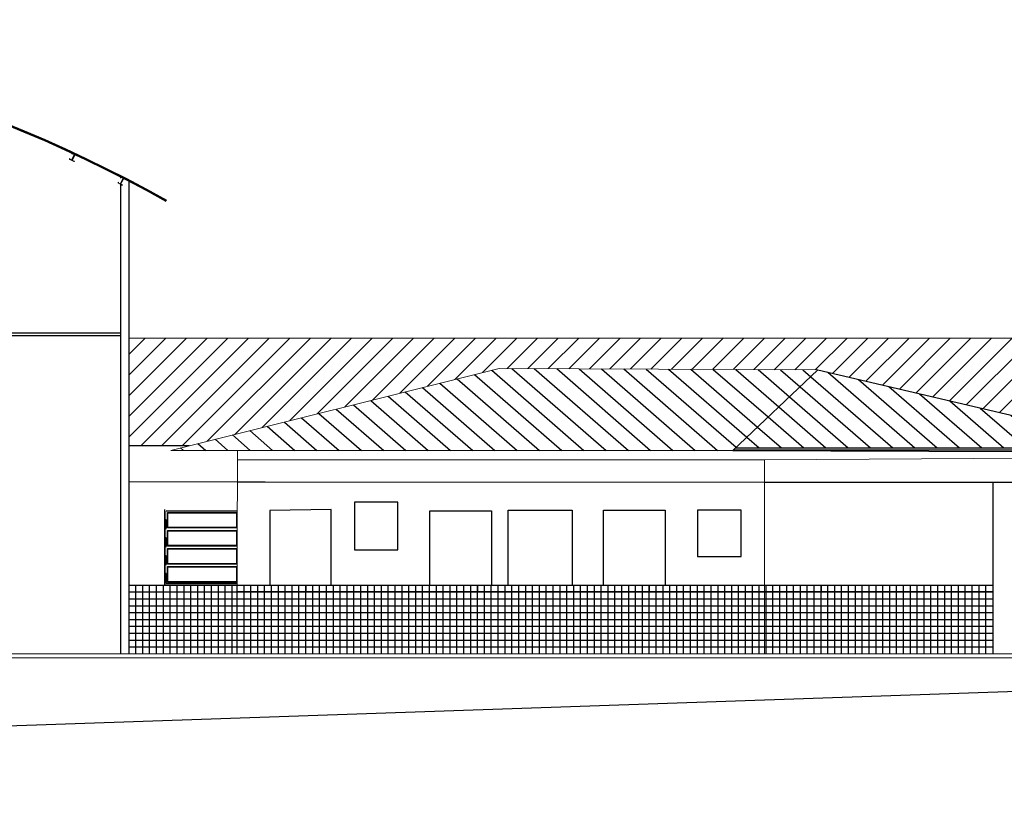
# Model space of a CAD drawing. Header units: millimetres. Extents: x -109 to 627, y -178 to 173.
# Tile 169 of 178: x 300 to 315, y 26 to 38. Entities that reach past the tile are written whole.
import ezdxf

# ---------------------------------------------------------------- set-up
doc = ezdxf.new("R2010")
doc.units = ezdxf.units.MM
for name, color, linetype in [('01', 1, 'Continuous'), ('02', 2, 'Continuous'), ('252', 252, 'Continuous'), ('A-01', 1, 'Continuous'), ('A-COTAS', 1, 'Continuous'), ('BL-AR-TELHA 2', 2, 'Continuous'), ('Calçadas', 1, 'Continuous'), ('PORTAL_LAYER', 1, 'Continuous'), ('TELHA', 3, 'Continuous')]:
    doc.layers.add(name, color=color, linetype=linetype)
for name, color, linetype, lineweight in [('ARQ - PISO', 9, 'Continuous', 5), ('P01', 1, 'Continuous', 0), ('PG', 3, 'Continuous', 0)]:
    doc.layers.add(name, color=color, linetype=linetype, lineweight=lineweight)

# ---------------------------------------------------------------- blocks, each defined once
blk = doc.blocks.new('UE127')
at = {"layer": 'P01', "color": 251, "true_color": 0x636466}
blk.add_lwpolyline([(50, -110), (47, -110), (47, -121, -0.414214), (44, -124), (6, -124, -0.414214), (3, -121), (3, -6, -0.414214), (6, -3), (44, -3, -0.414214), (47, -6), (47, -17), (50, -17), (50, -6, 0.414214), (44, 0), (6, 0, 0.414214), (0, -6), (0, -121, 0.414214), (6, -127), (44, -127, 0.414214), (50, -121)], format="xyb", close=True, dxfattribs=at)

msp = doc.modelspace()

# ---------------------------------------------------------------- hatches: boundary and pattern name
at = {"layer": 'Calçadas', "linetype": 'ByBlock'}
h = msp.add_hatch(dxfattribs=at)
h.set_pattern_fill('ANSI31', color=0, scale=1.7)
h.set_pattern_definition([(45, (-290873.1043, -7901580.81755), (-0.150260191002, 0.150260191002), [])])
h.paths.add_polyline_path([(301.91113, 31.4259), (301.91113, 32.99157), (318.55017, 32.99157), (314.82068, 31.85135), (311.93845, 32.5289), (307.29735, 32.55143), (302.79277, 31.4259)])
h = msp.add_hatch(dxfattribs=at)
h.set_pattern_fill('ANSI31', color=0, scale=1.7, angle=94)
h.set_pattern_definition([(139, (-290873.1043, -7901580.81755), (-0.1394125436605, -0.1603757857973), [])])
h.paths.add_polyline_path([(311.93845, 32.5289), (307.29735, 32.55143), (302.52112, 31.35803), (310.69933, 31.35803)])
h.paths.add_polyline_path([(311.93845, 32.5289), (310.73535, 31.39207), (316.76948, 31.39207), (316.76699, 31.39381)])
h.paths.add_polyline_path([(331.58015, 32.70624), (327.94955, 31.85168), (327.95062, 31.85135), (326.00432, 31.39381), (326.00199, 31.39218), (327.09333, 31.41674), (332.88157, 31.4074)])
h.paths.add_polyline_path([(335.39226, 32.72971), (335.39226, 31.43808), (332.88157, 31.4074), (331.58015, 32.70624)])

# ---------------------------------------------------------------- linework, layer by layer
at = {"color": 6}
msp.add_line((329.16747, 28.33664), (260.4172, 25.98664), dxfattribs=at)
at = {"layer": '01', "color": 251}
for p, q in [((303.48501, 29.39664), (304.48501, 29.39664)), ((303.48501, 28.39664), (303.48501, 29.39664)), ((303.48501, 28.39664), (303.48501, 29.39664)), ((303.58501, 28.39664), (303.58501, 29.39664)), ((303.68501, 28.39664), (303.68501, 29.39664)), ((303.68501, 28.39664), (303.68501, 29.39664)), ((303.78501, 28.39664), (303.78501, 29.39664)), ((303.88501, 28.39664), (303.88501, 29.39664)), ((303.98501, 28.39664), (303.98501, 29.39664)), ((304.08501, 28.39664), (304.08501, 29.39664)), ((304.08501, 28.39664), (304.08501, 29.39664)), ((304.18501, 28.39664), (304.18501, 29.39664)), ((304.28501, 28.39664), (304.28501, 29.39664)), ((304.28501, 28.39664), (304.28501, 29.39664)), ((304.38501, 28.39664), (304.38501, 29.39664)), ((304.43845, 29.39664), (306.98501, 29.39664)), ((304.48501, 28.39664), (304.48501, 29.39664)), ((304.48501, 28.39664), (304.48501, 29.39664)), ((304.58501, 28.39664), (304.58501, 29.39664)), ((304.58501, 28.39664), (304.58501, 29.39664)), ((304.68501, 28.39664), (304.68501, 29.39664)), ((304.78501, 28.39664), (304.78501, 29.39664)), ((304.88501, 28.39664), (304.88501, 29.39664)), ((304.88501, 28.39664), (304.88501, 29.39664)), ((304.98501, 28.39664), (304.98501, 29.39664)), ((305.08501, 28.39664), (305.08501, 29.39664)), ((305.18501, 28.39664), (305.18501, 29.39664)), ((305.28501, 28.39664), (305.28501, 29.39664)), ((305.28501, 28.39664), (305.28501, 29.39664)), ((305.38501, 28.39664), (305.38501, 29.39664)), ((305.48501, 28.39664), (305.48501, 29.39664)), ((305.58501, 28.39664), (305.58501, 29.39664)), ((305.58501, 28.39664), (305.58501, 29.39664)), ((305.68501, 28.39664), (305.68501, 29.39664)), ((305.78501, 28.39664), (305.78501, 29.39664)), ((305.88501, 28.39664), (305.88501, 29.39664)), ((305.98501, 28.39664), (305.98501, 29.39664)), ((305.98501, 28.39664), (305.98501, 29.39664)), ((306.08501, 28.39664), (306.08501, 29.39664)), ((306.18501, 28.39664), (306.18501, 29.39664)), ((306.18501, 28.39664), (306.18501, 29.39664)), ((306.28501, 28.39664), (306.28501, 29.39664)), ((306.38501, 28.39664), (306.38501, 29.39664)), ((306.48501, 28.39664), (306.48501, 29.39664)), ((306.58501, 28.39664), (306.58501, 29.39664)), ((306.58501, 28.39664), (306.58501, 29.39664)), ((306.68501, 28.39664), (306.68501, 29.39664)), ((306.78501, 28.39664), (306.78501, 29.39664)), ((306.78501, 28.39664), (306.78501, 29.39664)), ((306.88501, 28.39664), (306.88501, 29.39664)), ((306.93845, 29.39664), (309.48501, 29.39664)), ((306.98501, 28.39664), (306.98501, 29.39664)), ((306.98501, 28.39664), (306.98501, 29.39664)), ((307.08501, 28.39664), (307.08501, 29.39664)), ((307.08501, 28.39664), (307.08501, 29.39664)), ((307.18501, 28.39664), (307.18501, 29.39664)), ((307.28501, 28.39664), (307.28501, 29.39664)), ((307.38501, 28.39664), (307.38501, 29.39664)), ((307.38501, 28.39664), (307.38501, 29.39664)), ((307.48501, 28.39664), (307.48501, 29.39664)), ((307.58501, 28.39664), (307.58501, 29.39664)), ((307.68501, 28.39664), (307.68501, 29.39664)), ((307.78501, 28.39664), (307.78501, 29.39664)), ((307.78501, 28.39664), (307.78501, 29.39664)), ((307.88501, 28.39664), (307.88501, 29.39664)), ((307.98501, 28.39664), (307.98501, 29.39664)), ((308.08501, 28.39664), (308.08501, 29.39664)), ((308.08501, 28.39664), (308.08501, 29.39664)), ((308.18501, 28.39664), (308.18501, 29.39664)), ((308.28501, 28.39664), (308.28501, 29.39664)), ((308.38501, 28.39664), (308.38501, 29.39664)), ((308.48501, 28.39664), (308.48501, 29.39664)), ((308.48501, 28.39664), (308.48501, 29.39664)), ((308.58501, 28.39664), (308.58501, 29.39664)), ((308.68501, 28.39664), (308.68501, 29.39664)), ((308.68501, 28.39664), (308.68501, 29.39664)), ((308.78501, 28.39664), (308.78501, 29.39664)), ((308.88501, 28.39664), (308.88501, 29.39664)), ((308.98501, 28.39664), (308.98501, 29.39664)), ((309.08501, 28.39664), (309.08501, 29.39664)), ((309.08501, 28.39664), (309.08501, 29.39664)), ((309.18501, 28.39664), (309.18501, 29.39664)), ((309.28501, 28.39664), (309.28501, 29.39664)), ((309.28501, 28.39664), (309.28501, 29.39664)), ((309.38501, 28.39664), (309.38501, 29.39664)), ((309.43845, 29.39664), (311.98501, 29.39664)), ((309.48501, 28.39664), (309.48501, 29.39664)), ((309.48501, 28.39664), (309.48501, 29.39664)), ((309.58501, 28.39664), (309.58501, 29.39664)), ((309.58501, 28.39664), (309.58501, 29.39664)), ((309.68501, 28.39664), (309.68501, 29.39664)), ((309.78501, 28.39664), (309.78501, 29.39664)), ((309.88501, 28.39664), (309.88501, 29.39664)), ((309.88501, 28.39664), (309.88501, 29.39664)), ((309.98501, 28.39664), (309.98501, 29.39664)), ((310.08501, 28.39664), (310.08501, 29.39664)), ((310.18501, 28.39664), (310.18501, 29.39664)), ((310.28501, 28.39664), (310.28501, 29.39664)), ((310.28501, 28.39664), (310.28501, 29.39664)), ((310.38501, 28.39664), (310.38501, 29.39664)), ((310.48501, 28.39664), (310.48501, 29.39664)), ((310.58501, 28.39664), (310.58501, 29.39664)), ((310.58501, 28.39664), (310.58501, 29.39664)), ((310.68501, 28.39664), (310.68501, 29.39664)), ((310.78501, 28.39664), (310.78501, 29.39664)), ((310.88501, 28.39664), (310.88501, 29.39664)), ((310.98501, 28.39664), (310.98501, 29.39664)), ((310.98501, 28.39664), (310.98501, 29.39664)), ((311.08501, 28.39664), (311.08501, 29.39664)), ((311.18501, 28.39664), (311.18501, 29.39664)), ((311.18501, 28.39664), (311.18501, 29.39664)), ((311.28501, 28.39664), (311.28501, 29.39664)), ((311.38501, 28.39664), (311.38501, 29.39664)), ((311.48501, 28.39664), (311.48501, 29.39664)), ((311.58501, 28.39664), (311.58501, 29.39664)), ((311.58501, 28.39664), (311.58501, 29.39664)), ((311.68501, 28.39664), (311.68501, 29.39664)), ((311.78501, 28.39664), (311.78501, 29.39664)), ((311.78501, 28.39664), (311.78501, 29.39664)), ((311.88501, 28.39664), (311.88501, 29.39664)), ((311.93845, 29.39664), (314.48501, 29.39664)), ((311.98501, 28.39664), (311.98501, 29.39664)), ((311.98501, 28.39664), (311.98501, 29.39664)), ((312.08501, 28.39664), (312.08501, 29.39664)), ((312.08501, 28.39664), (312.08501, 29.39664)), ((312.18501, 28.39664), (312.18501, 29.39664)), ((312.28501, 28.39664), (312.28501, 29.39664)), ((312.38501, 28.39664), (312.38501, 29.39664)), ((312.38501, 28.39664), (312.38501, 29.39664)), ((312.48501, 28.39664), (312.48501, 29.39664)), ((312.58501, 28.39664), (312.58501, 29.39664)), ((312.68501, 28.39664), (312.68501, 29.39664)), ((312.78501, 28.39664), (312.78501, 29.39664)), ((312.78501, 28.39664), (312.78501, 29.39664)), ((312.88501, 28.39664), (312.88501, 29.39664)), ((312.98501, 28.39664), (312.98501, 29.39664)), ((313.08501, 28.39664), (313.08501, 29.39664)), ((313.08501, 28.39664), (313.08501, 29.39664)), ((313.18501, 28.39664), (313.18501, 29.39664)), ((313.28501, 28.39664), (313.28501, 29.39664)), ((313.38501, 28.39664), (313.38501, 29.39664)), ((313.48501, 28.39664), (313.48501, 29.39664)), ((313.48501, 28.39664), (313.48501, 29.39664)), ((313.58501, 28.39664), (313.58501, 29.39664)), ((313.68501, 28.39664), (313.68501, 29.39664)), ((313.68501, 28.39664), (313.68501, 29.39664)), ((313.78501, 28.39664), (313.78501, 29.39664)), ((313.88501, 28.39664), (313.88501, 29.39664)), ((313.98501, 28.39664), (313.98501, 29.39664)), ((314.08501, 28.39664), (314.08501, 29.39664)), ((314.08501, 28.39664), (314.08501, 29.39664)), ((314.18501, 28.39664), (314.18501, 29.39664)), ((314.28501, 28.39664), (314.28501, 29.39664)), ((314.28501, 28.39664), (314.28501, 29.39664)), ((314.38501, 28.39664), (314.38501, 29.39664)), ((301.91113, 29.29664), (303.48744, 29.29664)), ((303.48501, 29.29664), (304.48501, 29.29664)), ((304.48501, 29.29664), (306.98501, 29.29664)), ((306.98501, 29.29664), (309.48501, 29.29664)), ((309.48501, 29.29664), (311.98501, 29.29664)), ((311.98501, 29.29664), (314.48501, 29.29664)), ((303.48501, 29.19664), (304.48501, 29.19664)), ((304.48501, 29.19664), (306.98501, 29.19664)), ((306.98501, 29.19664), (309.48501, 29.19664)), ((309.48501, 29.19664), (311.98501, 29.19664)), ((311.98501, 29.19664), (314.48501, 29.19664)), ((303.48501, 29.09664), (304.48501, 29.09664)), ((303.48501, 28.99664), (304.48501, 28.99664)), ((304.48501, 29.09664), (306.98501, 29.09664)), ((304.48501, 28.99664), (306.98501, 28.99664)), ((306.98501, 29.09664), (309.48501, 29.09664)), ((306.98501, 28.99664), (309.48501, 28.99664)), ((309.48501, 29.09664), (311.98501, 29.09664)), ((309.48501, 28.99664), (311.98501, 28.99664)), ((311.98501, 29.09664), (314.48501, 29.09664)), ((311.98501, 28.99664), (314.48501, 28.99664)), ((303.48501, 28.89664), (304.48501, 28.89664)), ((304.48501, 28.89664), (306.98501, 28.89664)), ((306.98501, 28.89664), (309.48501, 28.89664)), ((309.48501, 28.89664), (311.98501, 28.89664)), ((311.98501, 28.89664), (314.48501, 28.89664)), ((303.48501, 28.79664), (304.48501, 28.79664)), ((303.48501, 28.69664), (304.48501, 28.69664)), ((304.48501, 28.79664), (306.98501, 28.79664)), ((304.48501, 28.69664), (306.98501, 28.69664)), ((306.98501, 28.79664), (309.48501, 28.79664)), ((306.98501, 28.69664), (309.48501, 28.69664)), ((309.48501, 28.79664), (311.98501, 28.79664)), ((309.48501, 28.69664), (311.98501, 28.69664)), ((311.98501, 28.79664), (314.48501, 28.79664)), ((311.98501, 28.69664), (314.48501, 28.69664)), ((303.48501, 28.59664), (304.48501, 28.59664)), ((304.48501, 28.59664), (306.98501, 28.59664)), ((306.98501, 28.59664), (309.48501, 28.59664)), ((309.48501, 28.59664), (311.98501, 28.59664)), ((311.98501, 28.59664), (314.48501, 28.59664)), ((303.48501, 28.49664), (304.48501, 28.49664)), ((304.48501, 28.49664), (306.98501, 28.49664)), ((306.98501, 28.49664), (309.48501, 28.49664)), ((309.48501, 28.49664), (311.98501, 28.49664)), ((311.98501, 28.49664), (314.48501, 28.49664))]:
    msp.add_line(p, q, dxfattribs=at)
at = {"layer": '02', "color": 253, "linetype": 'Continuous'}
for points in [[(303.47349, 29.39664), (304.48501, 29.39664), (304.48501, 29.29664), (303.47349, 29.29664)], [(304.43845, 29.39664), (306.98501, 29.39664), (306.98501, 29.29664), (304.48501, 29.29664)], [(306.93845, 29.39664), (309.48501, 29.39664), (309.48501, 29.29664), (306.98501, 29.29664)], [(309.43845, 29.39664), (311.98501, 29.39664), (311.98501, 29.29664), (309.48501, 29.29664)], [(311.93845, 29.39664), (314.48501, 29.39664), (314.48501, 29.29664), (311.98501, 29.29664)]]:
    msp.add_lwpolyline(points, dxfattribs=at)
at = {"layer": '252', "linetype": 'Continuous'}
for p, q in [((302.01113, 28.39664), (302.01113, 29.39664)), ((302.11113, 28.39664), (302.11113, 29.39664)), ((302.21113, 28.39664), (302.21113, 29.39664)), ((302.31113, 28.39664), (302.31113, 29.39664)), ((302.41113, 28.39664), (302.41113, 29.39664)), ((302.51113, 28.39664), (302.51113, 29.39664)), ((302.61113, 28.39664), (302.61113, 29.39664)), ((302.61113, 28.39664), (302.61113, 29.39664)), ((302.71113, 28.39664), (302.71113, 29.39664)), ((302.81113, 28.39664), (302.81113, 29.39664)), ((302.91113, 28.39664), (302.91113, 29.39664)), ((302.91113, 28.39664), (302.91113, 29.39664)), ((303.01113, 28.39664), (303.01113, 29.39664)), ((303.11113, 28.39664), (303.11113, 29.39664)), ((303.21113, 28.39664), (303.21113, 29.39664)), ((303.31113, 28.39664), (303.31113, 29.39664)), ((303.41113, 28.39664), (303.41113, 29.39664)), ((301.91113, 29.19664), (303.48717, 29.19664)), ((301.91113, 29.09664), (303.4869, 29.09664)), ((301.91113, 28.99664), (303.48663, 28.99664)), ((301.91113, 28.89664), (303.48636, 28.89664)), ((301.91113, 28.79664), (303.48609, 28.79664)), ((301.91113, 28.69664), (303.48582, 28.69664)), ((301.91113, 28.59664), (303.48555, 28.59664)), ((301.91113, 28.49664), (303.48528, 28.49664))]:
    msp.add_line(p, q, dxfattribs=at)
msp.add_lwpolyline([(301.91113, 29.39664), (303.48771, 29.39664)], dxfattribs=at)
at = {"layer": 'A-01', "color": 3}
for p, q in [((311.93845, 32.5289), (316.77442, 31.39207)), ((310.73535, 31.39207), (316.77442, 31.39207)), ((310.69933, 31.35803), (316.74072, 31.33469)), ((311.16404, 30.89664), (316.03765, 30.89664))]:
    msp.add_line(p, q, dxfattribs=at)
at = {"layer": 'A-01'}
msp.add_line((310.70499, 31.36338), (316.75757, 31.36338), dxfattribs=at)
at = {"layer": 'A-01', "color": 2}
msp.add_line((314.48501, 30.89664), (314.48501, 28.39664), dxfattribs=at)
at = {"layer": 'A-COTAS'}
for p, q in [((302.42613, 30.49664), (302.42613, 29.39664)), ((302.43883, 30.34774), (302.43883, 30.47124)), ((303.4906, 30.47124), (302.45153, 30.47124)), ((302.47053, 30.45224), (303.48173, 30.45224)), ((302.47053, 30.22774), (302.47053, 30.45224)), ((302.47553, 30.44724), (303.47673, 30.44724)), ((302.47553, 30.23274), (302.47553, 30.44724)), ((303.47673, 30.44724), (303.47673, 30.23274)), ((303.48173, 30.45224), (303.48173, 30.22774)), ((302.45153, 30.34774), (302.43883, 30.34774)), ((302.45153, 30.20874), (302.45153, 30.34774)), ((302.43883, 30.08524), (302.43883, 30.20874)), ((303.48173, 30.22774), (302.47053, 30.22774)), ((302.47053, 30.18974), (303.48173, 30.18974)), ((302.47053, 29.96524), (302.47053, 30.18974)), ((303.47673, 30.23274), (302.47553, 30.23274)), ((302.47553, 30.18474), (303.47673, 30.18474)), ((302.47553, 29.97024), (302.47553, 30.18474)), ((303.47673, 30.18474), (303.47673, 29.97024)), ((303.48173, 30.18974), (303.48173, 29.96524)), ((302.45153, 30.08524), (302.43883, 30.08524)), ((302.45153, 29.94624), (302.45153, 30.08524)), ((303.48173, 29.96524), (302.47053, 29.96524)), ((303.47673, 29.97024), (302.47553, 29.97024)), ((302.43883, 29.82274), (302.43883, 29.94624)), ((302.45153, 29.82274), (302.43883, 29.82274)), ((302.45153, 29.68624), (302.45153, 29.82274)), ((302.47053, 29.92724), (303.48173, 29.92724)), ((302.47053, 29.70274), (302.47053, 29.92724)), ((302.47553, 29.92224), (303.47673, 29.92224)), ((302.47553, 29.70774), (302.47553, 29.92224)), ((303.47673, 29.92224), (303.47673, 29.70774)), ((303.48173, 29.92724), (303.48173, 29.70274)), ((302.43883, 29.56274), (302.43883, 29.68624)), ((303.48173, 29.70274), (302.47053, 29.70274)), ((303.47673, 29.70774), (302.47553, 29.70774)), ((302.45153, 29.56274), (302.43883, 29.56274)), ((302.45153, 29.42124), (302.45153, 29.56274)), ((302.47053, 29.66724), (303.48173, 29.66724)), ((302.47053, 29.44024), (302.47053, 29.66724)), ((302.47553, 29.66224), (303.47673, 29.66224)), ((302.47553, 29.44524), (302.47553, 29.66224)), ((303.47673, 29.66224), (303.47673, 29.44524)), ((303.48173, 29.66724), (303.48173, 29.44024)), ((303.48771, 29.39664), (302.42613, 29.39664)), ((303.48777, 29.42124), (302.45153, 29.42124)), ((303.48173, 29.44024), (302.47053, 29.44024)), ((303.47673, 29.44524), (302.47553, 29.44524))]:
    msp.add_line(p, q, dxfattribs=at)
at = {"layer": 'ARQ - PISO', "color": 4}
for p, q in [((360.28078, 28.39664), (266.94472, 28.39664)), ((266.94472, 28.33664), (360.47078, 28.33664))]:
    msp.add_line(p, q, dxfattribs=at)
at = {"layer": 'BL-AR-TELHA 2'}
for start, end in [(140.783242, 140.783243), (67.274384, 67.274386)]:
    msp.add_arc((303.08197, 31.4259), 0.0875, start, end, dxfattribs=at)
at = {"layer": 'Calçadas', "color": 251, "linetype": 'ByBlock', "true_color": 0x636466}
for p, q in [((301.11223, 35.65439), (301.11561, 35.65287)), ((301.81668, 35.30737), (301.82006, 35.30585)), ((301.91113, 28.39664), (301.91113, 35.27345)), ((301.79329, 28.39664), (301.79329, 35.22771)), ((301.79329, 33.06301), (282.97896, 33.06301)), ((301.79329, 33.02374), (282.97896, 33.02374))]:
    msp.add_line(p, q, dxfattribs=at)
for points in [[(301.08554, 35.57924), (301.11264, 35.56704), (301.11111, 35.56366), (301.08402, 35.57586, -0.414214), (301.08029, 35.58568), (301.11223, 35.65439), (301.11561, 35.65287), (301.08368, 35.58415, 0.414214)], [(301.79061, 35.23319), (301.81722, 35.21996), (301.81557, 35.21663), (301.78896, 35.22986, -0.414214), (301.78561, 35.23982), (301.82016, 35.30726), (301.82349, 35.30561), (301.78894, 35.23817, 0.414214)]]:
    msp.add_lwpolyline(points, format="xyb", close=True, dxfattribs=at)
for radius, start, end in [(20.74606, 60.826092, 89.892189), (20.73035, 60.824548, 89.892107)]:
    msp.add_arc((292.34709, 16.88115), radius, start, end, dxfattribs=at)
at = {"layer": 'PG', "linetype": 'ByBlock'}
for p, q in [((301.91113, 32.99157), (318.55017, 32.99157)), ((302.52112, 31.35803), (307.29735, 32.55143)), ((307.29735, 32.55143), (311.93845, 32.5289)), ((311.93845, 32.5289), (310.69933, 31.35803)), ((310.69933, 31.35803), (302.52112, 31.35803)), ((303.48823, 31.35803), (303.48026, 28.39664)), ((311.16404, 31.21795), (316.48666, 31.25112)), ((303.48786, 31.21795), (311.16404, 31.21795)), ((311.16404, 31.21795), (311.16404, 28.39521)), ((301.91113, 30.89744), (303.89194, 30.89744)), ((311.16404, 30.89664), (303.48699, 30.89664)), ((311.16404, 29.39664), (303.47349, 29.39664)), ((303.96075, 29.39664), (304.85281, 29.39664)), ((307.18608, 29.39664), (306.25242, 29.39664)), ((308.36208, 29.39664), (307.43743, 29.39664)), ((309.71761, 29.39664), (308.75709, 29.39664))]:
    msp.add_line(p, q, dxfattribs=at)
at = {"layer": 'PORTAL_LAYER', "linetype": 'ByBlock'}
for p, q in [((305.1918, 30.60259), (305.1918, 29.90716)), ((305.8252, 30.60259), (305.1918, 30.60259)), ((305.8252, 29.90716), (305.8252, 30.60259)), ((304.85281, 30.49862), (303.96075, 30.48078)), ((303.96075, 30.48078), (303.96075, 29.39664)), ((304.85281, 29.39664), (304.85281, 30.49862)), ((306.28833, 30.47712), (307.18608, 30.47712)), ((306.28833, 29.39664), (306.28833, 30.47712)), ((307.18608, 30.47712), (307.18608, 29.39664)), ((307.42842, 30.48609), (308.36208, 30.48609)), ((307.42842, 29.39664), (307.42842, 30.48609)), ((308.36208, 30.48609), (308.36208, 29.39664)), ((308.81991, 30.48609), (309.71761, 30.48609)), ((308.81991, 29.39664), (308.81991, 30.48609)), ((309.71761, 30.48609), (309.71761, 29.39664)), ((310.18444, 30.48609), (310.18444, 29.81318)), ((310.82183, 30.48609), (310.18444, 30.48609)), ((310.82183, 29.81318), (310.82183, 30.48609)), ((305.1918, 29.90716), (305.8252, 29.90716)), ((310.18444, 29.81318), (310.82183, 29.81318))]:
    msp.add_line(p, q, dxfattribs=at)
at = {"layer": 'TELHA'}
msp.add_line((302.78806, 31.4259), (301.91113, 31.4259), dxfattribs=at)

# ---------------------------------------------------------------- block references
at = {"layer": 'Calçadas', "color": 251, "linetype": 'ByBlock', "true_color": 0x636466}
for p, xscale, yscale, zscale, rotation in [((301.11718, 35.66503), -0.000742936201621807, 0.000742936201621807, 0.000742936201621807, 335.0251272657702), ((301.82552, 35.3177), -0.0007429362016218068, 0.0007429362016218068, 0.0007429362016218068, 332.820917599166)]:
    msp.add_blockref('UE127', p, dxfattribs=dict(at, xscale=xscale, yscale=yscale, zscale=zscale, rotation=rotation))

doc.saveas('drawing.dxf')
